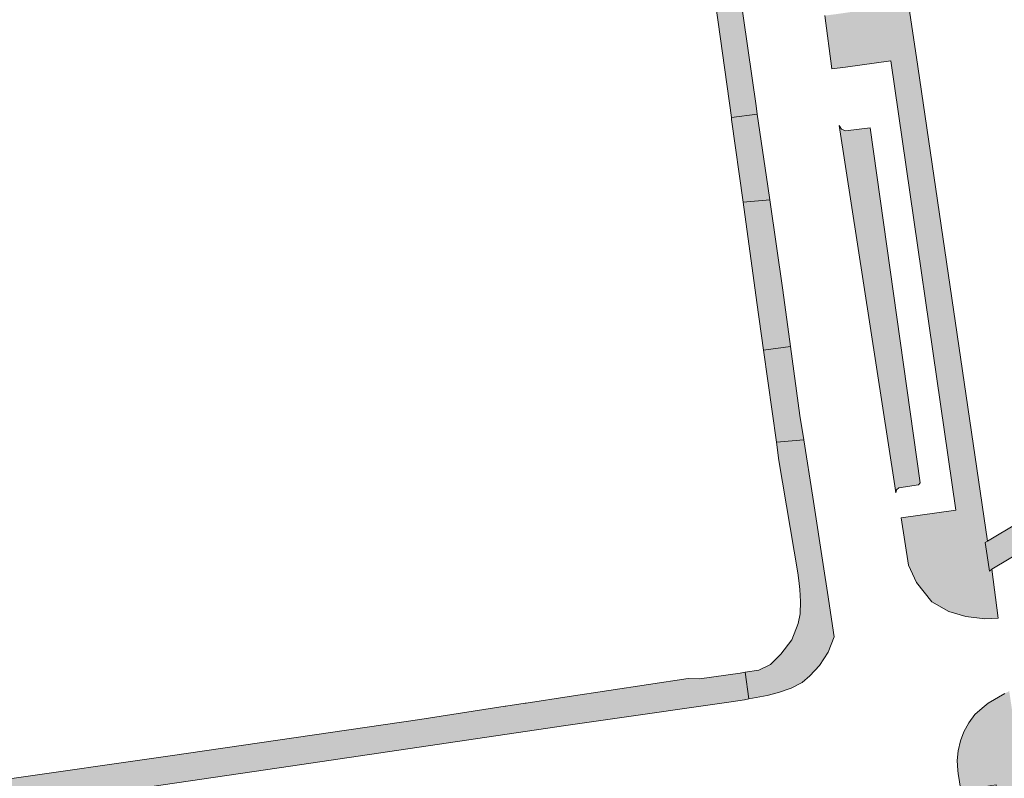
# Model space of a CAD drawing. Extents: x 97094 to 109644, y 463509 to 471969.
# Tile 213 of 256: x 103247 to 103322, y 468811 to 468869. Entities that reach past the tile are written whole.
import ezdxf

# ---------------------------------------------------------------- set-up
doc = ezdxf.new("R2010")
doc.units = 0
doc.layers.add('109 Onkruidbestrijding elementen', color=6, linetype='Continuous', lineweight=20, true_color=0xff00ff)

msp = doc.modelspace()

# ---------------------------------------------------------------- hatches: boundary and pattern name
at = {"layer": '109 Onkruidbestrijding elementen', "true_color": 0xff00ff}
for points in [[(103308.573, 468865.168), (103309.602, 468865.302), (103313.053, 468865.779), (103318.014, 468831.553), (103313.842, 468830.964), (103314.398, 468827.372), (103315.013, 468826.036), (103316.19, 468824.578), (103317.473, 468823.841), (103318.771, 468823.454), (103320.226, 468823.286), (103321.238, 468823.335), (103320.764, 468827.054), (103320.567, 468826.91), (103320.393, 468828.095), (103320.249, 468829.08), (103320.431, 468829.2), (103315.401, 468863.436), (103315.12, 468865.346), (103309.678, 468901.625), (103301.348, 468957.633), (103301.308, 468957.91), (103300.679, 468962.19), (103298.148, 468979.427), (103295.7, 468979.068), (103294.084, 468990.493), (103296.479, 468990.857), (103295.707, 468996.108), (103293.036, 468995.716), (103292.765, 468997.649), (103295.421, 468998.055), (103294.787, 469002.256), (103292.107, 469001.871), (103291.049, 469008.97), (103293.724, 469009.331), (103293.495, 469011.303), (103293.293, 469013.378), (103293.052, 469015.254), (103292.477, 469015.055), (103291.811, 469014.633), (103291.245, 469014.099), (103290.699, 469013.458), (103290.24, 469012.735), (103289.868, 469012.148), (103289.628, 469011.526), (103289.456, 469010.674), (103289.406, 469010.045), (103289.419, 469009.279), (103292.288, 468990.218), (103292.47, 468988.974), (103294.585, 468974.499), (103297.001, 468974.882), (103299.007, 468961.351), (103296.561, 468961.027), (103297.195, 468956.997), (103299.402, 468957.326), (103303.202, 468931.939), (103300.935, 468931.612), (103301.606, 468927.588), (103303.788, 468927.887), (103305.097, 468919.04), (103302.835, 468918.672), (103303.438, 468914.672), (103305.695, 468914.988), (103307.038, 468905.858), (103304.764, 468905.501), (103305.518, 468901.502), (103307.63, 468901.783), (103308.962, 468892.9), (103306.688, 468892.553), (103307.177, 468888.483), (103309.558, 468888.83), (103312.461, 468869.839), (103309.052, 468869.35), (103308.046, 468869.219), (103308.573, 468865.168)], [(103300.924, 468861.464), (103302.893, 468861.72), (103302.801, 468862.341), (103301.514, 468871.336), (103301.315, 468872.934), (103301.009, 468875.21), (103300.767, 468876.013), (103300.635, 468876.325), (103300.349, 468877.003), (103300.008, 468877.63), (103299.535, 468878.301), (103298.854, 468878.906), (103298.313, 468879.303), (103298.507, 468877.979), (103299.202, 468873.24), (103299.565, 468871.282), (103300.924, 468861.464)], [(103301.813, 468855.004), (103303.859, 468855.186), (103303.708, 468856.233), (103302.893, 468861.72), (103300.924, 468861.464), (103300.946, 468861.305), (103301.813, 468855.004)], [(103313.369, 468833.404), (103313.452, 468832.868), (103313.484, 468833.102), (103313.671, 468833.245), (103315.177, 468833.476), (103315.287, 468833.641), (103311.487, 468860.682), (103309.613, 468860.453), (103309.312, 468860.575), (103309.136, 468860.847), (103313.369, 468833.404)], [(103347.66, 468845.495), (103337.003, 468839.126), (103336.263, 468838.684), (103336.268, 468838.648), (103320.431, 468829.2), (103320.249, 468829.08), (103320.393, 468828.095), (103320.567, 468826.91), (103320.764, 468827.054), (103337.859, 468837.253), (103338.548, 468836.098), (103339.579, 468834.294), (103344.727, 468837.373), (103343.674, 468839.156), (103342.985, 468840.311), (103363.374, 468852.476), (103365.113, 468849.562), (103365.933, 468850.052), (103365.116, 468855.86), (103347.682, 468845.458), (103347.66, 468845.495)], [(103303.859, 468855.186), (103301.813, 468855.004), (103302.864, 468847.362), (103303.37, 468843.747), (103305.432, 468844.015), (103304.853, 468848.306), (103303.859, 468855.186)], [(103304.353, 468836.721), (103306.433, 468836.906), (103306.142, 468838.76), (103305.432, 468844.015), (103303.37, 468843.747), (103304.353, 468836.721)], [(103302.267, 468817.175), (103303.653, 468817.422), (103304.511, 468817.653), (103305.489, 468818.005), (103306.314, 468818.434), (103306.897, 468818.929), (103307.633, 468819.721), (103308.304, 468820.744), (103308.738, 468821.907), (103308.236, 468825.276), (103307.97, 468827.092), (103307.119, 468832.529), (103306.433, 468836.906), (103304.353, 468836.721), (103304.548, 468835.33), (103305.996, 468826.771), (103306.061, 468826.184), (103306.127, 468825.506), (103306.197, 468824.598), (103306.154, 468823.646), (103306.015, 468822.907), (103305.516, 468821.663), (103304.687, 468820.573), (103303.897, 468819.788), (103303.014, 468819.371), (103301.965, 468819.204), (103302.267, 468817.175)], [(103318.406, 468810.191), (103318.507, 468810.208), (103318.541, 468810.214), (103321.075, 468810.624), (103323.86, 468792.029), (103327.28, 468783.682), (103329.134, 468774.69), (103331.171, 468774.938), (103329.695, 468782.123), (103329.44, 468783.365), (103329.274, 468784.177), (103325.86, 468792.511), (103325.584, 468794.281), (103322.854, 468812.024), (103322.806, 468811.989), (103322.466, 468814.2), (103322.6, 468814.275), (103322.075, 468817.769), (103321.734, 468817.589), (103320.475, 468816.849), (103320.004, 468816.479), (103319.457, 468815.989), (103319.001, 468815.349), (103318.623, 468814.672), (103318.364, 468813.99), (103318.186, 468813.218), (103318.113, 468812.494), (103318.164, 468811.71), (103318.197, 468811.501), (103318.399, 468810.231), (103318.406, 468810.191)]]:
    msp.add_hatch(color=6, dxfattribs=at).paths.add_polyline_path(points)
h = msp.add_hatch(color=6, dxfattribs=at)
h.paths.add_polyline_path([(103302.267, 468817.175), (103301.965, 468819.204), (103301.591, 468819.145), (103298.49, 468818.7), (103297.637, 468818.717), (103288.578, 468817.356), (103285.308, 468816.856), (103285.221, 468816.843), (103283.762, 468816.621), (103283.695, 468816.611), (103277.202, 468815.619), (103258.216, 468812.831), (103245.449, 468810.999), (103244.998, 468814.111), (103242.365, 468813.813), (103239.898, 468813.546), (103237.552, 468813.344), (103235.975, 468813.109), (103235.836, 468813.088), (103227.887, 468811.912), (103193.809, 468806.986), (103193.337, 468810.851), (103192.166, 468818.845), (103190.712, 468828.923), (103190.676, 468829.11), (103190.485, 468830.106), (103189.031, 468829.906), (103189.841, 468823.794), (103186.999, 468823.417), (103183.898, 468823.006), (103183.092, 468829.088), (103181.459, 468828.863), (103181.898, 468825.816), (103182.216, 468823.614), (103182.786, 468819.663), (103183.102, 468817.473), (103183.699, 468813.338), (103184.017, 468811.132), (103184.337, 468808.501), (103163.162, 468805.326), (103163.652, 468802.222), (103171.012, 468803.269), (103172.519, 468803.556), (103184.161, 468805.275), (103184.32, 468805.242), (103184.523, 468805.092), (103184.633, 468804.694), (103185.001, 468802.249), (103185.132, 468800.95), (103185.196, 468800.474), (103185.43, 468800.232), (103186.004, 468800.217), (103193.807, 468801.337), (103194.65, 468801.464), (103208.515, 468803.56), (103208.579, 468803.57), (103211.842, 468804.046), (103220.055, 468805.244), (103220.114, 468805.253), (103221.245, 468805.428), (103231.908, 468807.08), (103232.612, 468807.189), (103232.949, 468807.231), (103241.992, 468808.37), (103244.148, 468808.642), (103267.357, 468812.043), (103288.329, 468815.162), (103291.158, 468815.565), (103300.897, 468816.952), (103301.925, 468817.098), (103302.267, 468817.175)])
h.paths.add_polyline_path([(103211.751, 468804.515), (103211.235, 468807.162), (103219.492, 468808.41), (103219.971, 468805.714), (103211.751, 468804.515)])
h.paths.add_polyline_path([(103194.585, 468801.955), (103194.24, 468804.563), (103208.113, 468806.532), (103208.449, 468804.05), (103194.585, 468801.955)])
h.paths.add_polyline_path([(103232.882, 468807.682), (103232.511, 468810.166), (103241.597, 468811.212), (103241.929, 468808.821), (103232.882, 468807.682)])
h.paths.add_polyline_path([(103221.183, 468805.857), (103220.801, 468808.491), (103231.48, 468810.051), (103231.846, 468807.509), (103221.183, 468805.857)])

# ---------------------------------------------------------------- linework, layer by layer
at = {"layer": '109 Onkruidbestrijding elementen', "color": 3, "true_color": 0x00ff00}
for points in [[(103308.046, 468869.219), (103308.573, 468865.168), (103308.573, 468865.168), (103309.602, 468865.302), (103313.053, 468865.779), (103318.014, 468831.553), (103313.842, 468830.964), (103314.398, 468827.372), (103315.013, 468826.036), (103316.19, 468824.578), (103317.473, 468823.841), (103318.771, 468823.454), (103320.226, 468823.286), (103321.238, 468823.335), (103320.764, 468827.054), (103320.567, 468826.91), (103320.393, 468828.095), (103320.249, 468829.08), (103320.431, 468829.2), (103315.401, 468863.436), (103315.12, 468865.346), (103309.678, 468901.625)], [(103244.148, 468808.642), (103267.357, 468812.043), (103288.329, 468815.162), (103291.158, 468815.565), (103300.897, 468816.952), (103301.925, 468817.098), (103302.267, 468817.175), (103302.267, 468817.175), (103301.965, 468819.204), (103301.591, 468819.145), (103298.49, 468818.7), (103297.637, 468818.717), (103288.578, 468817.356), (103285.308, 468816.856), (103285.221, 468816.843), (103283.762, 468816.621), (103283.695, 468816.611), (103277.202, 468815.619), (103258.216, 468812.831), (103245.449, 468810.999)], [(103321.734, 468817.589), (103320.475, 468816.849), (103320.004, 468816.479), (103319.457, 468815.989), (103319.001, 468815.349), (103318.623, 468814.672), (103318.364, 468813.99), (103318.186, 468813.218), (103318.113, 468812.494), (103318.164, 468811.71), (103318.197, 468811.501), (103318.399, 468810.231), (103318.406, 468810.191), (103318.406, 468810.191), (103318.507, 468810.208), (103318.541, 468810.214), (103321.075, 468810.624), (103323.86, 468792.029)]]:
    msp.add_lwpolyline(points, dxfattribs=at)
for points in [[(103300.924, 468861.464), (103302.893, 468861.72), (103302.801, 468862.341), (103301.514, 468871.336), (103301.315, 468872.934), (103301.009, 468875.21), (103300.767, 468876.013), (103300.635, 468876.325), (103300.349, 468877.003), (103300.008, 468877.63), (103299.535, 468878.301), (103298.854, 468878.906), (103298.313, 468879.303), (103298.507, 468877.979), (103299.202, 468873.24), (103299.565, 468871.282), (103300.924, 468861.464)], [(103301.813, 468855.004), (103303.859, 468855.186), (103303.708, 468856.233), (103302.893, 468861.72), (103300.924, 468861.464), (103300.946, 468861.305), (103301.813, 468855.004)], [(103313.369, 468833.404), (103313.452, 468832.868), (103313.484, 468833.102), (103313.671, 468833.245), (103315.177, 468833.476), (103315.287, 468833.641), (103311.487, 468860.682), (103309.613, 468860.453), (103309.312, 468860.575), (103309.136, 468860.847), (103313.369, 468833.404)], [(103347.66, 468845.495), (103337.003, 468839.126), (103336.263, 468838.684), (103336.268, 468838.648), (103320.431, 468829.2), (103320.249, 468829.08), (103320.393, 468828.095), (103320.567, 468826.91), (103320.764, 468827.054), (103337.859, 468837.253), (103338.548, 468836.098), (103339.579, 468834.294), (103344.727, 468837.373), (103343.674, 468839.156), (103342.985, 468840.311), (103363.374, 468852.476), (103365.113, 468849.562), (103365.933, 468850.052), (103365.116, 468855.86), (103347.682, 468845.458), (103347.66, 468845.495)], [(103303.859, 468855.186), (103301.813, 468855.004), (103302.864, 468847.362), (103303.37, 468843.747), (103305.432, 468844.015), (103304.853, 468848.306), (103303.859, 468855.186)], [(103304.353, 468836.721), (103306.433, 468836.906), (103306.142, 468838.76), (103305.432, 468844.015), (103303.37, 468843.747), (103304.353, 468836.721)], [(103302.267, 468817.175), (103303.653, 468817.422), (103304.511, 468817.653), (103305.489, 468818.005), (103306.314, 468818.434), (103306.897, 468818.929), (103307.633, 468819.721), (103308.304, 468820.744), (103308.738, 468821.907), (103308.236, 468825.276), (103307.97, 468827.092), (103307.119, 468832.529), (103306.433, 468836.906), (103304.353, 468836.721), (103304.548, 468835.33), (103305.996, 468826.771), (103306.061, 468826.184), (103306.127, 468825.506), (103306.197, 468824.598), (103306.154, 468823.646), (103306.015, 468822.907), (103305.516, 468821.663), (103304.687, 468820.573), (103303.897, 468819.788), (103303.014, 468819.371), (103301.965, 468819.204), (103302.267, 468817.175)]]:
    msp.add_lwpolyline(points, close=True, dxfattribs=at)

doc.saveas('drawing.dxf')
